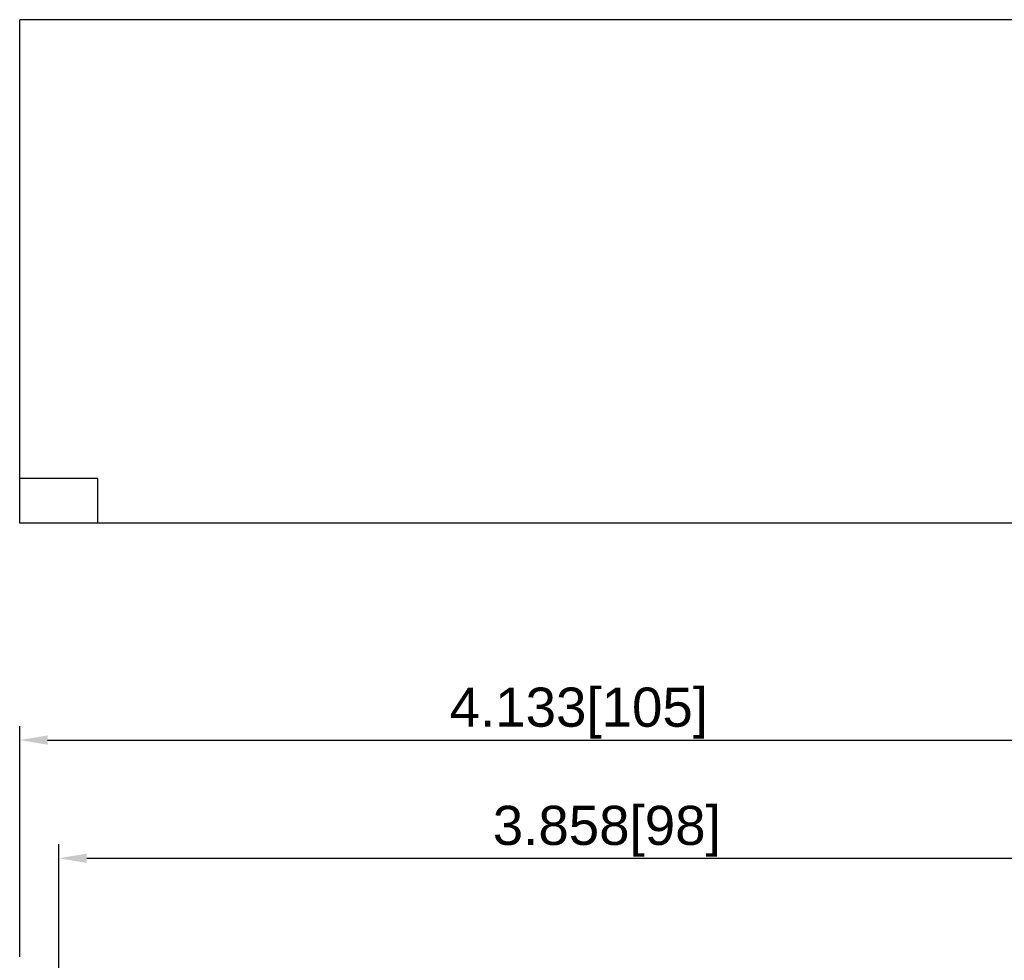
# Model space of a CAD drawing. Header units: millimetres. Extents: x 20 to 302, y 16 to 229.
# Tile 7 of 8: x 108 to 196, y 145 to 229. Entities that reach past the tile are written whole.
import ezdxf

# ---------------------------------------------------------------- set-up
doc = ezdxf.new("R2010")
doc.units = ezdxf.units.MM
doc.styles.get("Standard").update_dxf_attribs({"font": 'arial.ttf'})

msp = doc.modelspace()

# ---------------------------------------------------------------- linework, layer by layer
at = {"color": 7}
for p, q in [((107.761, 184.262), (107.761, 229.262)), ((212.761, 229.262), (107.761, 229.262)), ((114.761, 188.262), (107.761, 188.262)), ((114.761, 184.262), (114.761, 188.262)), ((212.761, 184.262), (107.761, 184.262)), ((107.761, 145.511), (107.761, 166.131)), ((110.261, 164.881), (210.261, 164.881)), ((111.261, 142.011), (111.261, 155.567)), ((113.761, 154.317), (206.761, 154.317))]:
    msp.add_line(p, q, dxfattribs=at)
for points in [[(110.261, 165.298), (110.261, 164.464), (107.761, 164.881)], [(113.761, 154.733), (113.761, 153.9), (111.261, 154.317)]]:
    msp.add_solid(points, dxfattribs=at)

# ---------------------------------------------------------------- texts
at = {"color": 7, "char_height": 3.5, "attachment_point": 5}
for s, insert in [('4.133[105]', (157.761, 167.293)), ('3.858[98]', (160.261, 156.729))]:
    msp.add_mtext(s, dxfattribs=dict(at, insert=insert))

doc.saveas('drawing.dxf')
